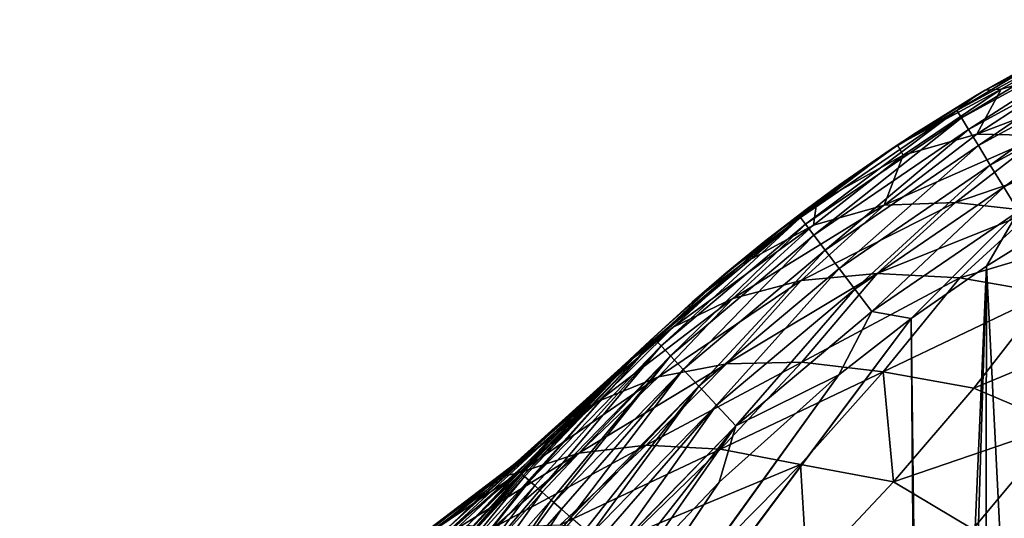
# Model space of a CAD drawing. Header units: metres. Extents: x -90 to 304, y -90 to 74.
# Tile 86 of 256: x -19 to -9, y 18 to 23. Entities that reach past the tile are written whole.
import ezdxf

# ---------------------------------------------------------------- set-up
doc = ezdxf.new("R2010")
doc.units = ezdxf.units.M
doc.layers.add('solid_21662050_350', color=7, linetype='CONTINUOUS')

msp = doc.modelspace()

# ---------------------------------------------------------------- linework, layer by layer
at = {"layer": 'solid_21662050_350'}
for points in [[(-8.242105, 23.087227, -21.292635), (-9.904772, 22.180267, -21.292635), (-8.831731, 22.82262, -21)], [(-9.860147, 22.10737, -21.574297), (-9.904772, 22.180267, -21.292635), (-8.242105, 23.087227, -21.292635)], [(-8.20497, 23.010242, -21.574297), (-9.860147, 22.10737, -21.574297), (-8.242105, 23.087227, -21.292635)], [(-9.787663, 21.988966, -21.833845), (-9.860147, 22.10737, -21.574297), (-8.20497, 23.010242, -21.574297)], [(-8.144654, 22.885201, -21.833845), (-9.787663, 21.988966, -21.833845), (-8.20497, 23.010242, -21.574297)], [(-8.390088, 22.999577, 2.146314), (-9.516986, 22.444664, 1.435181), (-9.623016, 22.382843, 1.461226)], [(-9.461661, 22.39183, 2.704653), (-8.390088, 22.999577, 2.146314), (-9.623016, 22.382843, 1.461226)], [(-8.390088, 22.999577, 2.146314), (-8.707302, 22.88736, 1.24843), (-9.516986, 22.444664, 1.435181)], [(-8.686714, 22.609198, 3.629448), (-8.390088, 22.999577, 2.146314), (-9.461661, 22.39183, 2.704653)], [(-9.904772, 22.180267, -21.292635), (-9.720659, 22.325096, -21), (-8.831731, 22.82262, -21)], [(-9.690112, 21.829613, -22.061285), (-9.787663, 21.988966, -21.833845), (-8.144654, 22.885201, -21.833845)], [(-8.831731, 22.82262, -21), (-9.720659, 22.325096, -21), (-9.516986, 22.444664, 1.435181)], [(-8.063478, 22.716913, -22.061285), (-9.690112, 21.829613, -22.061285), (-8.144654, 22.885201, -21.833845)], [(-8.831731, 22.82262, -21), (-9.516986, 22.444664, 1.435181), (-8.707302, 22.88736, 1.24843)], [(-9.57125, 21.635447, -22.247858), (-9.690112, 21.829613, -22.061285), (-8.063478, 22.716913, -22.061285)], [(-7.964569, 22.511864, -22.247858), (-9.57125, 21.635447, -22.247858), (-8.063478, 22.716913, -22.061285)], [(-9.707002, 21.945074, 4.241447), (-8.686714, 22.609198, 3.629448), (-9.461661, 22.39183, 2.704653)], [(-8.095377, 22.556347, 4.6586), (-8.686714, 22.609198, 3.629448), (-9.707002, 21.945074, 4.241447)], [(-9.052182, 21.931671, 5.235983), (-8.095377, 22.556347, 4.6586), (-9.707002, 21.945074, 4.241447)], [(-9.720659, 22.325096, -21), (-9.623016, 22.382843, 1.461226), (-9.516986, 22.444664, 1.435181)], [(-9.435653, 21.413944, -22.386383), (-9.57125, 21.635447, -22.247858), (-7.964569, 22.511864, -22.247858)], [(-7.851733, 22.277945, -22.386383), (-9.435653, 21.413944, -22.386383), (-7.964569, 22.511864, -22.247858)], [(-9.461661, 22.39183, 2.704653), (-9.623016, 22.382843, 1.461226), (-10.497381, 21.832876, 1.963705)], [(-10.443307, 21.733992, 3.308854), (-9.461661, 22.39183, 2.704653), (-10.497381, 21.832876, 1.963705)], [(-10.497381, 21.832876, 1.963705), (-9.623016, 22.382843, 1.461226), (-10.308084, 21.960684, 1.63885)], [(-9.707002, 21.945074, 4.241447), (-9.461661, 22.39183, 2.704653), (-10.443307, 21.733992, 3.308854)], [(-9.720659, 22.325096, -21), (-10.308084, 21.960684, 1.63885), (-9.623016, 22.382843, 1.461226)], [(-9.720659, 22.325096, -21), (-10.581715, 21.7806, -20.999998), (-10.308084, 21.960684, 1.63885)], [(-9.904772, 22.180267, -21.292635), (-10.581715, 21.7806, -20.999998), (-9.720659, 22.325096, -21)], [(-9.288542, 21.173634, -22.471521), (-9.435653, 21.413944, -22.386383), (-7.851733, 22.277945, -22.386383)], [(-9.904772, 22.180267, -21.292635), (-11.468727, 21.112043, -21.292648), (-10.581715, 21.7806, -20.999998)], [(-11.417057, 21.043961, -21.574306), (-11.468727, 21.112043, -21.292648), (-9.904772, 22.180267, -21.292635)], [(-9.860147, 22.10737, -21.574297), (-11.417057, 21.043961, -21.574306), (-9.904772, 22.180267, -21.292635)], [(-11.333129, 20.933374, -21.833853), (-11.417057, 21.043961, -21.574306), (-9.860147, 22.10737, -21.574297)], [(-9.787663, 21.988966, -21.833845), (-11.333129, 20.933374, -21.833853), (-9.860147, 22.10737, -21.574297)], [(-11.220176, 20.784542, -22.061289), (-11.333129, 20.933374, -21.833853), (-9.787663, 21.988966, -21.833845)], [(-9.690112, 21.829613, -22.061285), (-11.220176, 20.784542, -22.061289), (-9.787663, 21.988966, -21.833845)], [(-10.581715, 21.7806, -20.999998), (-11.078459, 21.435925, 1.859102), (-10.308084, 21.960684, 1.63885)], [(-10.497381, 21.832876, 1.963705), (-10.308084, 21.960684, 1.63885), (-11.078459, 21.435925, 1.859102)], [(-10.630594, 21.232779, 4.897721), (-9.707002, 21.945074, 4.241447), (-10.443307, 21.733992, 3.308854)], [(-9.052182, 21.931671, 5.235983), (-9.707002, 21.945074, 4.241447), (-10.630594, 21.232779, 4.897721)], [(-9.919895, 21.260286, 5.856468), (-9.052182, 21.931671, 5.235983), (-10.630594, 21.232779, 4.897721)], [(-8.33975, 21.800192, 6.181087), (-9.052182, 21.931671, 5.235983), (-9.919895, 21.260286, 5.856468)], [(-11.468727, 21.112043, -21.292648), (-11.412063, 21.190945, -21.000015), (-10.581715, 21.7806, -20.999998)], [(-10.581715, 21.7806, -20.999998), (-11.412063, 21.190945, -21.000015), (-11.078459, 21.435925, 1.859102)], [(-11.307084, 21.252022, 2.495254), (-10.497381, 21.832876, 1.963705), (-11.078459, 21.435925, 1.859102)], [(-10.443307, 21.733992, 3.308854), (-10.497381, 21.832876, 1.963705), (-11.307084, 21.252022, 2.495254)], [(-11.082546, 20.603197, -22.247862), (-11.220176, 20.784542, -22.061289), (-9.690112, 21.829613, -22.061285)], [(-9.57125, 21.635447, -22.247858), (-11.082546, 20.603197, -22.247862), (-9.690112, 21.829613, -22.061285)], [(-9.147128, 21.173182, 6.762169), (-8.33975, 21.800192, 6.181087), (-9.919895, 21.260286, 5.856468)], [(-11.336298, 21.034847, 3.950846), (-10.443307, 21.733992, 3.308854), (-11.307084, 21.252022, 2.495254)], [(-10.630594, 21.232779, 4.897721), (-10.443307, 21.733992, 3.308854), (-11.336298, 21.034847, 3.950846)], [(-10.925541, 20.396322, -22.386383), (-11.082546, 20.603197, -22.247862), (-9.57125, 21.635447, -22.247858)], [(-9.435653, 21.413944, -22.386383), (-10.925541, 20.396322, -22.386383), (-9.57125, 21.635447, -22.247858)], [(-11.412063, 21.190945, -21.000015), (-11.825944, 20.871014, 2.095519), (-11.078459, 21.435925, 1.859102)], [(-11.307084, 21.252022, 2.495254), (-11.078459, 21.435925, 1.859102), (-11.825944, 20.871014, 2.095519)], [(-10.755204, 20.171881, -22.471521), (-10.925541, 20.396322, -22.386383), (-9.435653, 21.413944, -22.386383)], [(-9.288542, 21.173634, -22.471521), (-10.755204, 20.171881, -22.471521), (-9.435653, 21.413944, -22.386383)], [(-12.054181, 20.644592, 3.050987), (-11.307084, 21.252022, 2.495254), (-11.825944, 20.871014, 2.095519)], [(-11.336298, 21.034847, 3.950846), (-11.307084, 21.252022, 2.495254), (-12.054181, 20.644592, 3.050987)], [(-9.919895, 21.260286, 5.856468), (-11.459983, 20.481348, 5.589952), (-10.700413, 20.550592, 6.512301)], [(-9.919895, 21.260286, 5.856468), (-10.630594, 21.232779, 4.897721), (-11.459983, 20.481348, 5.589952)], [(-9.147128, 21.173182, 6.762169), (-9.919895, 21.260286, 5.856468), (-10.700413, 20.550592, 6.512301)], [(-11.412063, 21.190945, -21.000015), (-12.210176, 20.557182, -20.999924), (-11.825944, 20.871014, 2.095519)], [(-11.468727, 21.112043, -21.292648), (-12.210176, 20.557182, -20.999924), (-11.412063, 21.190945, -21.000015)], [(-10.630594, 21.232779, 4.897721), (-12.143143, 20.30191, 4.62374), (-11.459983, 20.481348, 5.589952)], [(-10.630594, 21.232779, 4.897721), (-11.336298, 21.034847, 3.950846), (-12.143143, 20.30191, 4.62374)], [(-9.288542, 21.173634, -22.471521), (-10.361997, 20.102474, -22.5), (-10.755204, 20.171881, -22.471521)], [(-9.147128, 21.173182, 6.762169), (-10.700413, 20.550592, 6.512301), (-9.874988, 20.508678, 7.377972)], [(-9.288542, 21.173634, -22.471521), (-9.608675, 20.626112, -22.5), (-10.361997, 20.102474, -22.5)], [(-8.323034, 20.972675, 7.602236), (-9.147128, 21.173182, 6.762169), (-9.874988, 20.508678, 7.377972)], [(-9.288542, 21.173634, -22.471521), (-8.826257, 21.111162, -22.5), (-9.608675, 20.626112, -22.5)], [(-11.468727, 21.112043, -21.292648), (-12.918416, 19.893169, -21.2929), (-12.210176, 20.557182, -20.999924)], [(-12.860227, 19.830591, -21.574501), (-12.918416, 19.893169, -21.2929), (-11.468727, 21.112043, -21.292648)], [(-11.417057, 21.043961, -21.574306), (-12.860227, 19.830591, -21.574501), (-11.468727, 21.112043, -21.292648)], [(-9.109617, 10.698651, -22.5), (-9.608675, 20.626112, -22.5), (-8.826257, 21.111162, -22.5)], [(-12.76571, 19.728945, -21.833992), (-12.860227, 19.830591, -21.574501), (-11.417057, 21.043961, -21.574306)], [(-11.333129, 20.933374, -21.833853), (-12.76571, 19.728945, -21.833992), (-11.417057, 21.043961, -21.574306)], [(-11.336298, 21.034847, 3.950846), (-12.740398, 20.014772, 3.627093), (-12.143143, 20.30191, 4.62374)], [(-11.336298, 21.034847, 3.950846), (-12.054181, 20.644592, 3.050987), (-12.740398, 20.014772, 3.627093)], [(-8.323034, 20.972675, 7.602236), (-9.874988, 20.508678, 7.377972), (-8.995175, 20.35619, 8.174934)], [(-12.638506, 19.592146, -22.06138), (-12.76571, 19.728945, -21.833992), (-11.333129, 20.933374, -21.833853)], [(-11.220176, 20.784542, -22.061289), (-12.638506, 19.592146, -22.06138), (-11.333129, 20.933374, -21.833853)], [(-12.210176, 20.557182, -20.999924), (-12.548329, 20.266726, 2.347706), (-11.825944, 20.871014, 2.095519)], [(-12.054181, 20.644592, 3.050987), (-11.825944, 20.871014, 2.095519), (-12.548329, 20.266726, 2.347706)], [(-12.483514, 19.425463, -22.247913), (-12.638506, 19.592146, -22.06138), (-11.220176, 20.784542, -22.061289)], [(-11.082546, 20.603197, -22.247862), (-12.483514, 19.425463, -22.247913), (-11.220176, 20.784542, -22.061289)], [(-12.054181, 20.644592, 3.050987), (-12.548329, 20.266726, 2.347706), (-13.242992, 19.624359, 2.614876)], [(-12.054181, 20.644592, 3.050987), (-13.242992, 19.624359, 2.614876), (-12.740398, 20.014772, 3.627093)], [(-12.3067, 19.235313, -22.386408), (-12.483514, 19.425463, -22.247913), (-11.082546, 20.603197, -22.247862)], [(-10.925541, 20.396322, -22.386383), (-12.3067, 19.235313, -22.386408), (-11.082546, 20.603197, -22.247862)], [(-10.199604, 7.01517, -22.5), (-10.361997, 20.102474, -22.5), (-9.608675, 20.626112, -22.5)], [(-9.99194, 8.285518, -22.5), (-10.199604, 7.01517, -22.5), (-9.608675, 20.626112, -22.5)], [(-9.626691, 9.519839, -22.5), (-9.99194, 8.285518, -22.5), (-9.608675, 20.626112, -22.5)], [(-9.109617, 10.698651, -22.5), (-9.626691, 9.519839, -22.5), (-9.608675, 20.626112, -22.5)], [(-12.210176, 20.557182, -20.999924), (-12.970554, 19.883974, -21.00032), (-12.548329, 20.266726, 2.347706)], [(-12.918416, 19.893169, -21.2929), (-12.970554, 19.883974, -21.00032), (-12.210176, 20.557182, -20.999924)], [(-11.459983, 20.481348, 5.589952), (-12.143143, 20.30191, 4.62374), (-12.887106, 19.519382, 5.615925)], [(-12.206458, 19.649672, 6.600338), (-11.459983, 20.481348, 5.589952), (-12.887106, 19.519382, 5.615925)], [(-10.700413, 20.550592, 6.512301), (-11.459983, 20.481348, 5.589952), (-12.206458, 19.649672, 6.600338)], [(-11.453953, 19.666096, 7.539907), (-10.700413, 20.550592, 6.512301), (-12.206458, 19.649672, 6.600338)], [(-9.874988, 20.508678, 7.377972), (-10.700413, 20.550592, 6.512301), (-11.453953, 19.666096, 7.539907)], [(-10.640046, 19.568426, 8.421576), (-9.874988, 20.508678, 7.377972), (-11.453953, 19.666096, 7.539907)], [(-8.995175, 20.35619, 8.174934), (-9.874988, 20.508678, 7.377972), (-10.640046, 19.568426, 8.421576)], [(-12.114873, 19.029018, -22.471527), (-12.3067, 19.235313, -22.386408), (-10.925541, 20.396322, -22.386383)], [(-10.755204, 20.171881, -22.471521), (-12.114873, 19.029018, -22.471527), (-10.925541, 20.396322, -22.386383)], [(-12.143143, 20.30191, 4.62374), (-12.740398, 20.014772, 3.627093), (-13.486437, 19.27704, 4.600348)], [(-12.887106, 19.519382, 5.615925), (-12.143143, 20.30191, 4.62374), (-13.486437, 19.27704, 4.600348)], [(-13.225886, 19.640965, -0.163352), (-13.242992, 19.624359, 2.614876), (-12.548329, 20.266726, 2.347706)], [(-12.970554, 19.883974, -21.00032), (-13.225886, 19.640965, -0.163352), (-12.548329, 20.266726, 2.347706)], [(-9.73546, 19.407528, 9.180756), (-8.995175, 20.35619, 8.174934), (-10.640046, 19.568426, 8.421576)], [(-8.073204, 20.095247, 8.892114), (-8.995175, 20.35619, 8.174934), (-9.73546, 19.407528, 9.180756)], [(-10.755204, 20.171881, -22.471521), (-11.085687, 19.540852, -22.5), (-12.114873, 19.029018, -22.471527)], [(-10.755204, 20.171881, -22.471521), (-10.361997, 20.102474, -22.5), (-11.085687, 19.540852, -22.5)], [(-19.268469, 8.17425, -22.5), (-18.604233, 9.089856, -22.5), (-10.361997, 20.102474, -22.5)], [(-10.246413, 5.728846, -22.5), (-19.268469, 8.17425, -22.5), (-10.361997, 20.102474, -22.5)], [(-18.604233, 9.089856, -22.5), (-11.085687, 19.540852, -22.5), (-10.361997, 20.102474, -22.5)], [(-10.199604, 7.01517, -22.5), (-10.246413, 5.728846, -22.5), (-10.361997, 20.102474, -22.5)], [(-8.87267, 19.039436, 9.961544), (-8.073204, 20.095247, 8.892114), (-9.73546, 19.407528, 9.180756)], [(-12.740398, 20.014772, 3.627093), (-13.242992, 19.624359, 2.614876), (-13.829826, 19.074673, 3.365168)], [(-13.486437, 19.27704, 4.600348), (-12.740398, 20.014772, 3.627093), (-13.829826, 19.074673, 3.365168)], [(-12.970554, 19.883974, -21.00032), (-14.261146, 18.55467, -21), (-13.976111, 18.87122, -17.704971)], [(-14.252343, 18.546942, -21.187082), (-14.261146, 18.55467, -21), (-12.970554, 19.883974, -21.00032)], [(-14.239088, 18.535273, -21.295387), (-14.252343, 18.546942, -21.187082), (-12.970554, 19.883974, -21.00032)], [(-12.918416, 19.893169, -21.2929), (-14.239088, 18.535273, -21.295387), (-12.970554, 19.883974, -21.00032)], [(-14.226076, 18.523817, -21.371407), (-14.239088, 18.535273, -21.295387), (-12.918416, 19.893169, -21.2929)], [(-14.182748, 18.485674, -21.549904), (-14.226076, 18.523817, -21.371407), (-12.918416, 19.893169, -21.2929)], [(-14.17479, 18.478668, -21.576084), (-14.182748, 18.485674, -21.549904), (-12.918416, 19.893169, -21.2929)], [(-12.860227, 19.830591, -21.574501), (-14.17479, 18.478668, -21.576084), (-12.918416, 19.893169, -21.2929)], [(-12.970554, 19.883974, -21.00032), (-13.976111, 18.87122, -17.704971), (-13.741207, 19.121708, -14.561342)], [(-12.970554, 19.883974, -21.00032), (-13.741207, 19.121708, -14.561342), (-13.553496, 19.315508, -11.540721)], [(-12.970554, 19.883974, -21.00032), (-13.553496, 19.315508, -11.540721), (-13.410074, 19.459938, -8.615198)], [(-12.970554, 19.883974, -21.00032), (-13.410074, 19.459938, -8.615198), (-13.351888, 19.517658, -7.111679)], [(-12.970554, 19.883974, -21.00032), (-13.351888, 19.517658, -7.111679), (-13.308674, 19.560205, -5.759816)], [(-12.970554, 19.883974, -21.00032), (-13.308674, 19.560205, -5.759816), (-13.247633, 19.619846, -2.950232)], [(-12.970554, 19.883974, -21.00032), (-13.247633, 19.619846, -2.950232), (-13.225886, 19.640965, -0.163352)], [(-14.123019, 18.433092, -21.719841), (-14.17479, 18.478668, -21.576084), (-12.860227, 19.830591, -21.574501)], [(-14.070732, 18.387062, -21.834667), (-14.123019, 18.433092, -21.719841), (-12.860227, 19.830591, -21.574501)], [(-12.76571, 19.728945, -21.833992), (-14.070732, 18.387062, -21.834667), (-12.860227, 19.830591, -21.574501)], [(-14.047856, 18.366922, -21.878468), (-14.070732, 18.387062, -21.834667), (-12.76571, 19.728945, -21.833992)], [(-13.958413, 18.288181, -22.023367), (-14.047856, 18.366922, -21.878468), (-12.76571, 19.728945, -21.833992)], [(-13.930902, 18.263964, -22.061287), (-13.958413, 18.288181, -22.023367), (-12.76571, 19.728945, -21.833992)], [(-12.638506, 19.592146, -22.06138), (-13.930902, 18.263964, -22.061287), (-12.76571, 19.728945, -21.833992)], [(-14.393383, 18.587486, -3.100742), (-13.247633, 19.619846, -2.950232), (-13.308674, 19.560205, -5.759816)], [(-14.393383, 18.587486, -3.100742), (-14.336348, 18.641827, 0.499006), (-13.247633, 19.619846, -2.950232)], [(-14.336348, 18.641827, 0.499006), (-13.242992, 19.624359, 2.614876), (-13.225886, 19.640965, -0.163352)], [(-14.336348, 18.641827, 0.499006), (-13.225886, 19.640965, -0.163352), (-13.247633, 19.619846, -2.950232)], [(-14.336348, 18.641827, 0.499006), (-13.829826, 19.074673, 3.365168), (-13.242992, 19.624359, 2.614876)], [(-13.856115, 18.198126, -22.152233), (-13.930902, 18.263964, -22.061287), (-12.638506, 19.592146, -22.06138)], [(-13.760638, 18.114073, -22.247314), (-13.856115, 18.198126, -22.152233), (-12.638506, 19.592146, -22.06138)], [(-12.483514, 19.425463, -22.247913), (-13.760638, 18.114073, -22.247314), (-12.638506, 19.592146, -22.06138)], [(-12.206458, 19.649672, 6.600338), (-12.887106, 19.519382, 5.615925), (-13.682884, 18.756523, 6.589083)], [(-13.008759, 18.835724, 7.591557), (-12.206458, 19.649672, 6.600338), (-13.682884, 18.756523, 6.589083)], [(-11.453953, 19.666096, 7.539907), (-12.206458, 19.649672, 6.600338), (-13.008759, 18.835724, 7.591557)], [(-12.267442, 18.797756, 8.547945), (-11.453953, 19.666096, 7.539907), (-13.008759, 18.835724, 7.591557)], [(-10.640046, 19.568426, 8.421576), (-11.453953, 19.666096, 7.539907), (-12.267442, 18.797756, 8.547945)], [(-18.604233, 9.089856, -22.5), (-18.146162, 9.766999, -22.5), (-11.085687, 19.540852, -22.5)], [(-18.146162, 9.766999, -22.5), (-12.28031, 18.467085, -22.5), (-11.085687, 19.540852, -22.5)], [(-14.962781, 18.035757, -10.209469), (-13.351888, 19.517658, -7.111679), (-13.709026, 19.16132, -10.664798)], [(-14.962781, 18.035757, -10.209469), (-14.605351, 18.384077, -6.678122), (-13.351888, 19.517658, -7.111679)], [(-14.605351, 18.384077, -6.678122), (-13.308674, 19.560205, -5.759816), (-13.351888, 19.517658, -7.111679)], [(-14.605351, 18.384077, -6.678122), (-14.393383, 18.587486, -3.100742), (-13.308674, 19.560205, -5.759816)], [(-12.887106, 19.519382, 5.615925), (-13.486437, 19.27704, 4.600348), (-14.280449, 18.561258, 5.554453)], [(-13.682884, 18.756523, 6.589083), (-12.887106, 19.519382, 5.615925), (-14.280449, 18.561258, 5.554453)], [(-13.709026, 19.16132, -10.664798), (-13.351888, 19.517658, -7.111679), (-13.410074, 19.459938, -8.615198)], [(-12.114873, 19.029018, -22.471527), (-11.085687, 19.540852, -22.5), (-12.28031, 18.467085, -22.5)], [(-11.469234, 18.64315, 9.444958), (-10.640046, 19.568426, 8.421576), (-12.267442, 18.797756, 8.547945)], [(-10.537365, 18.471575, 10.167641), (-10.640046, 19.568426, 8.421576), (-11.469234, 18.64315, 9.444958)], [(-10.537365, 18.471575, 10.167641), (-9.73546, 19.407528, 9.180756), (-10.640046, 19.568426, 8.421576)], [(-13.742507, 18.09811, -22.263115), (-13.760638, 18.114073, -22.247314), (-12.483514, 19.425463, -22.247913)], [(-13.619419, 17.989752, -22.354221), (-13.742507, 18.09811, -22.263115), (-12.483514, 19.425463, -22.247913)], [(-13.709026, 19.16132, -10.664798), (-13.410074, 19.459938, -8.615198), (-13.553496, 19.315508, -11.540721)], [(-13.566426, 17.9431, -22.385645), (-13.619419, 17.989752, -22.354221), (-12.483514, 19.425463, -22.247913)], [(-12.3067, 19.235313, -22.386408), (-13.566426, 17.9431, -22.385645), (-12.483514, 19.425463, -22.247913)], [(-8.87267, 19.039436, 9.961544), (-9.73546, 19.407528, 9.180756), (-10.537365, 18.471575, 10.167641)], [(-14.197833, 18.662148, -14.140427), (-13.553496, 19.315508, -11.540721), (-13.741207, 19.121708, -14.561342)], [(-14.197833, 18.662148, -14.140427), (-13.709026, 19.16132, -10.664798), (-13.553496, 19.315508, -11.540721)], [(-13.486437, 19.27704, 4.600348), (-14.437166, 18.545696, 4.095213), (-14.467103, 18.520588, 4.130107)], [(-14.280449, 18.561258, 5.554453), (-13.486437, 19.27704, 4.600348), (-14.467103, 18.520588, 4.130107)], [(-13.486437, 19.27704, 4.600348), (-13.829826, 19.074673, 3.365168), (-14.437166, 18.545696, 4.095213)], [(-13.488745, 17.874714, -22.42415), (-13.566426, 17.9431, -22.385645), (-12.3067, 19.235313, -22.386408)], [(-13.355664, 17.757557, -22.470976), (-13.488745, 17.874714, -22.42415), (-12.3067, 19.235313, -22.386408)], [(-12.114873, 19.029018, -22.471527), (-13.355664, 17.757557, -22.470976), (-12.3067, 19.235313, -22.386408)], [(-15.450736, 17.548962, -13.67552), (-13.709026, 19.16132, -10.664798), (-14.197833, 18.662148, -14.140427)], [(-15.450736, 17.548962, -13.67552), (-14.962781, 18.035757, -10.209469), (-13.709026, 19.16132, -10.664798)], [(-14.197833, 18.662148, -14.140427), (-13.741207, 19.121708, -14.561342), (-13.976111, 18.87122, -17.704971)], [(-14.336348, 18.641827, 0.499006), (-14.437166, 18.545696, 4.095213), (-13.829826, 19.074673, 3.365168)], [(-13.352519, 17.754789, -22.471806), (-13.355664, 17.757557, -22.470976), (-12.114873, 19.029018, -22.471527)], [(-13.212932, 17.631905, -22.496426), (-13.352519, 17.754789, -22.471806), (-12.114873, 19.029018, -22.471527)], [(-13.212932, 17.631905, -22.496426), (-12.114873, 19.029018, -22.471527), (-13.135256, 17.563522, -22.5)], [(-12.114873, 19.029018, -22.471527), (-12.28031, 18.467085, -22.5), (-13.135256, 17.563522, -22.5)], [(-9.744331, 17.997414, 11.008785), (-8.87267, 19.039436, 9.961544), (-10.537365, 18.471575, 10.167641)], [(-8.488367, 17.935375, 11.252332), (-8.87267, 19.039436, 9.961544), (-9.744331, 17.997414, 11.008785)], [(-14.794068, 18.034233, -17.533648), (-13.976111, 18.87122, -17.704971), (-14.261146, 18.55467, -21)], [(-14.794068, 18.034233, -17.533648), (-14.197833, 18.662148, -14.140427), (-13.976111, 18.87122, -17.704971)], [(-13.008759, 18.835724, 7.591557), (-13.682884, 18.756523, 6.589083), (-14.530418, 18.015104, 7.540387)], [(-13.867091, 18.041433, 8.560758), (-13.008759, 18.835724, 7.591557), (-14.530418, 18.015104, 7.540387)], [(-12.267442, 18.797756, 8.547945), (-13.008759, 18.835724, 7.591557), (-13.867091, 18.041433, 8.560758)], [(-13.141312, 17.947651, 9.533537), (-12.267442, 18.797756, 8.547945), (-13.867091, 18.041433, 8.560758)], [(-11.469234, 18.64315, 9.444958), (-12.267442, 18.797756, 8.547945), (-13.141312, 17.947651, 9.533537)], [(-13.682884, 18.756523, 6.589083), (-14.280449, 18.561258, 5.554453), (-15.122074, 17.869034, 6.486605)], [(-14.530418, 18.015104, 7.540387), (-13.682884, 18.756523, 6.589083), (-15.122074, 17.869034, 6.486605)], [(-16.050703, 16.931465, -17.062399), (-14.197833, 18.662148, -14.140427), (-14.794068, 18.034233, -17.533648)], [(-16.050703, 16.931465, -17.062399), (-15.450736, 17.548962, -13.67552), (-14.197833, 18.662148, -14.140427)], [(-15.755175, 17.552849, 2.471931), (-14.437166, 18.545696, 4.095213), (-14.336348, 18.641827, 0.499006)], [(-15.720367, 17.585238, -0.783346), (-15.755175, 17.552849, 2.471931), (-14.336348, 18.641827, 0.499006)], [(-15.720367, 17.585238, -0.783346), (-14.336348, 18.641827, 0.499006), (-14.393383, 18.587486, -3.100742)], [(-12.363164, 17.735064, 10.445209), (-11.469234, 18.64315, 9.444958), (-13.141312, 17.947651, 9.533537)], [(-11.401544, 17.550339, 11.133066), (-11.469234, 18.64315, 9.444958), (-12.363164, 17.735064, 10.445209)], [(-11.401544, 17.550339, 11.133066), (-10.537365, 18.471575, 10.167641), (-11.469234, 18.64315, 9.444958)], [(-15.819392, 17.492926, -4.033982), (-14.393383, 18.587486, -3.100742), (-14.605351, 18.384077, -6.678122)], [(-15.819392, 17.492926, -4.033982), (-15.720367, 17.585238, -0.783346), (-14.393383, 18.587486, -3.100742)], [(-15.755175, 17.552849, 2.471931), (-14.467103, 18.520588, 4.130107), (-14.437166, 18.545696, 4.095213)], [(-15.755175, 17.552849, 2.471931), (-15.109307, 18.002071, 4.854836), (-14.467103, 18.520588, 4.130107)], [(-15.122074, 17.869034, 6.486605), (-14.280449, 18.561258, 5.554453), (-15.109307, 18.002071, 4.854836)], [(-14.280449, 18.561258, 5.554453), (-14.467103, 18.520588, 4.130107), (-15.109307, 18.002071, 4.854836)], [(-14.981607, 17.75511, -21.144266), (-14.741548, 18.026978, -20.982033), (-14.261146, 18.55467, -21)], [(-14.981607, 17.75511, -21.144266), (-14.261146, 18.55467, -21), (-14.252343, 18.546942, -21.187082)], [(-14.967025, 17.714279, -21.334478), (-14.981607, 17.75511, -21.144266), (-14.252343, 18.546942, -21.187082)], [(-14.967025, 17.714279, -21.334478), (-14.252343, 18.546942, -21.187082), (-14.239088, 18.535273, -21.295387)], [(-14.967025, 17.714279, -21.334478), (-14.239088, 18.535273, -21.295387), (-14.226076, 18.523817, -21.371407)], [(-14.933133, 17.659781, -21.518711), (-14.967025, 17.714279, -21.334478), (-14.226076, 18.523817, -21.371407)], [(-14.933133, 17.659781, -21.518711), (-14.226076, 18.523817, -21.371407), (-14.182748, 18.485674, -21.549904)], [(-14.741548, 18.026978, -20.982033), (-14.794068, 18.034233, -17.533648), (-14.261146, 18.55467, -21)], [(-18.146162, 9.766999, -22.5), (-17.680391, 10.491413, -22.5), (-12.28031, 18.467085, -22.5)], [(-17.680391, 10.491413, -22.5), (-13.135256, 17.563522, -22.5), (-12.28031, 18.467085, -22.5)], [(-14.880462, 17.592468, -21.69408), (-14.933133, 17.659781, -21.518711), (-14.182748, 18.485674, -21.549904)], [(-14.880462, 17.592468, -21.69408), (-14.182748, 18.485674, -21.549904), (-14.17479, 18.478668, -21.576084)], [(-14.880462, 17.592468, -21.69408), (-14.17479, 18.478668, -21.576084), (-14.123019, 18.433092, -21.719841)], [(-14.809835, 17.513391, -21.857847), (-14.880462, 17.592468, -21.69408), (-14.123019, 18.433092, -21.719841)], [(-14.809835, 17.513391, -21.857847), (-14.123019, 18.433092, -21.719841), (-14.070732, 18.387062, -21.834667)], [(-9.744331, 17.997414, 11.008785), (-10.537365, 18.471575, 10.167641), (-11.401544, 17.550339, 11.133066)], [(-16.048429, 17.277504, -7.261278), (-14.605351, 18.384077, -6.678122), (-14.962781, 18.035757, -10.209469)], [(-16.048429, 17.277504, -7.261278), (-15.819392, 17.492926, -4.033982), (-14.605351, 18.384077, -6.678122)], [(-14.809835, 17.513391, -21.857847), (-14.070732, 18.387062, -21.834667), (-14.047856, 18.366922, -21.878468)], [(-14.722359, 17.423792, -22.007446), (-14.809835, 17.513391, -21.857847), (-14.047856, 18.366922, -21.878468)], [(-14.722359, 17.423792, -22.007446), (-14.047856, 18.366922, -21.878468), (-13.958413, 18.288181, -22.023367)], [(-14.619399, 17.325068, -22.140537), (-14.722359, 17.423792, -22.007446), (-13.958413, 18.288181, -22.023367)], [(-14.619399, 17.325068, -22.140537), (-13.958413, 18.288181, -22.023367), (-13.930902, 18.263964, -22.061287)], [(-14.619399, 17.325068, -22.140537), (-13.930902, 18.263964, -22.061287), (-13.856115, 18.198126, -22.152233)], [(-14.502569, 17.218765, -22.255039), (-14.619399, 17.325068, -22.140537), (-13.856115, 18.198126, -22.152233)], [(-14.502569, 17.218765, -22.255039), (-13.856115, 18.198126, -22.152233), (-13.760638, 18.114073, -22.247314)], [(-14.502569, 17.218765, -22.255039), (-13.760638, 18.114073, -22.247314), (-13.742507, 18.09811, -22.263115)]]:
    msp.add_3dface(points, dxfattribs=at)

doc.saveas('drawing.dxf')
